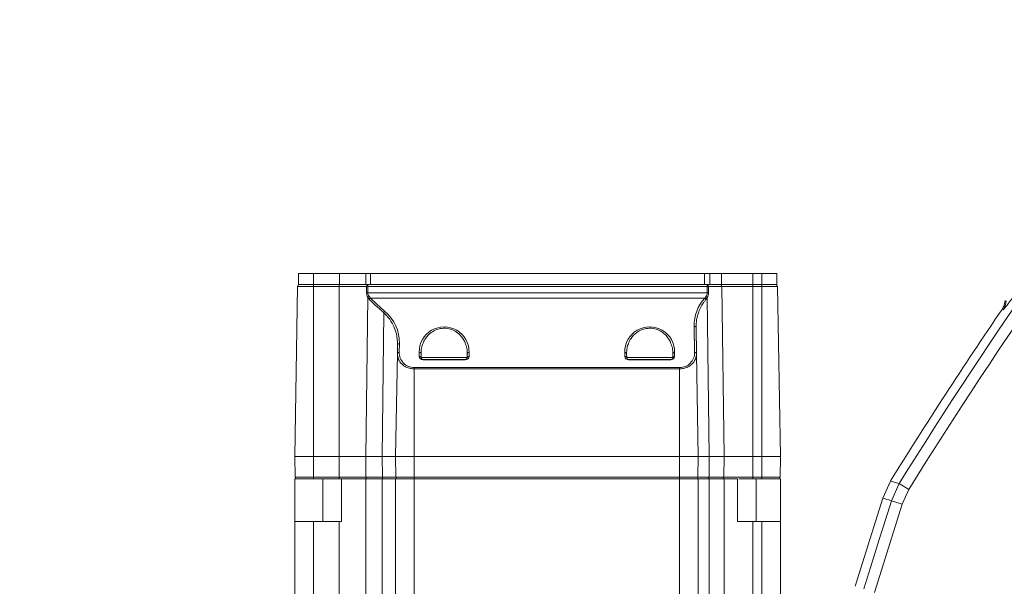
# Model space of a CAD drawing. Header units: millimetres. Extents: x 0 to 16820, y 0 to 11880.
# Tile 95 of 120: x 13241 to 13505, y 7107 to 7258. Entities that reach past the tile are written whole.
import ezdxf

# ---------------------------------------------------------------- set-up
doc = ezdxf.new("R2010")
doc.units = ezdxf.units.MM
doc.header["$LTSCALE"] = 20
doc.linetypes.add('PHANTOM', pattern=[12.7, 6.35, -1.27, 1.27, -1.27, 1.27, -1.27])
doc.styles.add('SLDTEXTSTYLE0', font='TXT', dxfattribs={"width": 0.605})
doc.dimstyles.new('SLDDIMSTYLE0', dxfattribs={"dimtxt": 140, "dimasz": 100, "dimexe": 0, "dimexo": 0.0625, "dimgap": 35, "dimtad": 1, "dimtoh": 1, "dimdec": 0, "dimrnd": 1e-09, "dimzin": 12, "dimdsep": 46, "dimtxsty": 'SLDTEXTSTYLE0', "dimsah": 1, "dimcen": 0.09, "dimadec": 0, "dimazin": 0, "dimtfac": 1, "dimtofl": 0, "dimtmove": 0, "dimatfit": 3, "dimfxl": 0, "dimfrac": 2, "dimtolj": 1, "dimtzin": 12, "dimarcsym": 0})

# ---------------------------------------------------------------- blocks, each defined once
blk = doc.blocks.new('*D21')
at = {"color": 7, "linetype": 'Continuous', "lineweight": 0}
for p, q in [((11361.95, 7139.47), (11361.95, 4174.47)), ((13524.83, 6320.77), (13524.83, 4174.47)), ((11361.95, 4204.47), (13524.83, 4204.47))]:
    blk.add_line(p, q, dxfattribs=at)
for points in [[(11361.95, 4204.47), (11461.95, 4189.47), (11461.95, 4219.47)], [(13524.83, 4204.47), (13424.83, 4219.47), (13424.83, 4189.47)]]:
    blk.add_solid(points, dxfattribs=at)
at = {"color": 7, "linetype": 'Continuous', "lineweight": 0, "insert": (12229.51, 4384.94), "char_height": 140, "attachment_point": 1, "style": 'SLDTEXTSTYLE0'}
blk.add_mtext('2163', dxfattribs=at)
blk = doc.blocks.new('*D23')
at = {"color": 7, "linetype": 'Continuous', "lineweight": 0}
for p, q in [((12163.43, 7139.47), (12163.43, 4467.07)), ((13524.83, 6320.77), (13524.83, 4467.07)), ((12163.43, 4497.07), (13524.83, 4497.07))]:
    blk.add_line(p, q, dxfattribs=at)
for points in [[(12163.43, 4497.07), (12263.43, 4482.07), (12263.43, 4512.07)], [(13524.83, 4497.07), (13424.83, 4512.07), (13424.83, 4482.07)]]:
    blk.add_solid(points, dxfattribs=at)
at = {"color": 7, "linetype": 'Continuous', "lineweight": 0, "insert": (12630.25, 4677.54), "char_height": 140, "attachment_point": 1, "style": 'SLDTEXTSTYLE0'}
blk.add_mtext('1361', dxfattribs=at)

msp = doc.modelspace()

# ---------------------------------------------------------------- linework, layer by layer
at = {"color": 7, "linetype": 'Continuous', "lineweight": 0}
for p, q in [((13315.83, 7190.47), (13315.83, 7187.47)), ((13315.83, 7190.47), (13319.83, 7190.47)), ((13319.83, 7190.47), (13326.83, 7190.47)), ((13326.83, 7190.47), (13333.86, 7190.47)), ((13333.86, 7190.47), (13335.14, 7190.47)), ((13335.14, 7190.47), (13424.5, 7190.47)), ((13424.5, 7190.47), (13425.94, 7190.47)), ((13425.94, 7190.47), (13429.01, 7190.47)), ((13429.01, 7190.47), (13437.46, 7190.47)), ((13437.46, 7190.47), (13439.83, 7190.47)), ((13439.83, 7190.47), (13443.83, 7190.47)), ((13443.83, 7190.47), (13443.83, 7187.47)), ((13315.83, 7187.47), (13319.83, 7187.47)), ((13319.83, 7187.47), (13326.83, 7187.47)), ((13326.83, 7187.47), (13333.86, 7187.47)), ((13333.86, 7187.47), (13335.14, 7187.47)), ((13335.14, 7187.47), (13424.5, 7187.47)), ((13424.5, 7187.47), (13425.94, 7187.47)), ((13425.94, 7187.47), (13429.01, 7187.47)), ((13429.01, 7187.47), (13437.46, 7187.47)), ((13437.46, 7187.47), (13439.83, 7187.47)), ((13439.83, 7187.47), (13443.83, 7187.47)), ((13315.63, 7186.97), (13314.83, 7141.47)), ((13444.04, 7186.97), (13444.83, 7141.47)), ((13422.23, 7175.95), (13422.35, 7169.02)), ((13342.31, 7169.02), (13341.83, 7141.47)), ((13342.31, 7169.02), (13342.35, 7171.39)), ((13348.65, 7169.02), (13348.67, 7167.96)), ((13360.99, 7167.96), (13361.01, 7169.02)), ((13403.65, 7169.02), (13403.67, 7167.96)), ((13415.99, 7167.96), (13416.01, 7169.02)), ((13422.35, 7169.02), (13422.83, 7141.47)), ((13349.17, 7167.47), (13360.49, 7167.47)), ((13404.17, 7167.47), (13415.49, 7167.47)), ((13314.83, 7141.47), (13319.83, 7141.47)), ((13314.93, 7135.96), (13314.83, 7141.47)), ((13319.83, 7141.47), (13326.76, 7141.47)), ((13326.76, 7141.47), (13333.84, 7141.47)), ((13333.84, 7141.47), (13338.23, 7141.47)), ((13338.23, 7141.47), (13341.83, 7141.47)), ((13341.83, 7141.47), (13346.83, 7141.47)), ((13341.93, 7135.96), (13341.83, 7141.47)), ((13346.83, 7141.47), (13417.83, 7141.47)), ((13417.83, 7141.47), (13422.83, 7141.47)), ((13422.73, 7135.96), (13422.83, 7141.47)), ((13422.83, 7141.47), (13425.76, 7141.47)), ((13425.76, 7141.47), (13429.78, 7141.47)), ((13429.78, 7141.47), (13437.46, 7141.47)), ((13437.46, 7141.47), (13439.83, 7141.47)), ((13439.83, 7141.47), (13444.83, 7141.47)), ((13444.73, 7135.96), (13444.83, 7141.47)), ((13314.83, 7124.07), (13314.83, 7135.47)), ((13315.43, 7135.47), (13314.83, 7135.47)), ((13319.83, 7135.47), (13315.43, 7135.47)), ((13326.76, 7135.47), (13319.83, 7135.47)), ((13326.98, 7135.47), (13326.76, 7135.47)), ((13327.33, 7135.47), (13327.33, 7124.07)), ((13338.23, 7135.47), (13333.84, 7135.47)), ((13342.43, 7135.47), (13338.61, 7135.47)), ((13341.83, 6973.47), (13341.83, 7135.47)), ((13346.83, 7135.47), (13342.43, 7135.47)), ((13417.83, 7135.47), (13346.83, 7135.47)), ((13422.23, 7135.47), (13417.83, 7135.47)), ((13425.34, 7135.47), (13422.23, 7135.47)), ((13422.83, 7135.47), (13422.83, 6973.47)), ((13429.78, 7135.47), (13425.76, 7135.47)), ((13433.33, 7124.07), (13433.33, 7135.47)), ((13437.46, 7135.47), (13433.68, 7135.47)), ((13439.83, 7135.47), (13437.46, 7135.47)), ((13444.23, 7135.47), (13439.83, 7135.47)), ((13444.83, 7135.47), (13444.23, 7135.47)), ((13444.83, 7135.47), (13444.83, 7124.07)), ((13474.26, 7134.9), (13472.17, 7130.33)), ((13474.26, 7134.9), (13474.26, 7134.9)), ((13472.17, 7130.33), (13464.79, 7106.71)), ((13314.83, 6973.47), (13314.83, 7124.07)), ((13326.76, 7124.07), (13319.83, 7124.07)), ((13327.33, 7124.07), (13326.76, 7124.07)), ((13437.46, 7124.07), (13439.83, 7124.07)), ((13444.83, 7124.07), (13444.83, 6973.47))]:
    msp.add_line(p, q, dxfattribs=at)
at = {"color": 8, "linetype": 'Continuous', "lineweight": 0}
for p, q in [((13319.83, 7190.47), (13319.83, 7187.47)), ((13326.83, 7190.47), (13326.83, 7187.47)), ((13333.86, 7190.47), (13333.86, 7187.47)), ((13335.14, 7190.47), (13335.14, 7187.47)), ((13424.5, 7190.47), (13424.5, 7187.47)), ((13425.94, 7190.47), (13425.94, 7187.47)), ((13429.01, 7190.47), (13429.01, 7187.47)), ((13437.46, 7190.47), (13437.46, 7187.47)), ((13439.83, 7190.47), (13439.83, 7187.47)), ((13319.83, 7187.47), (13319.83, 7186.97)), ((13326.76, 7187.47), (13326.76, 7186.97)), ((13334.43, 7187.47), (13334.43, 7186.97)), ((13425.22, 7187.47), (13425.22, 7186.97)), ((13437.46, 7186.97), (13437.46, 7187.47)), ((13439.83, 7186.97), (13439.83, 7187.47)), ((13319.83, 7186.97), (13315.63, 7186.97)), ((13319.83, 7186.97), (13319.83, 7141.47)), ((13326.76, 7186.97), (13319.83, 7186.97)), ((13326.76, 7186.97), (13326.76, 7141.47)), ((13334.09, 7186.97), (13326.76, 7186.97)), ((13334.43, 7186.97), (13334.42, 7185.27)), ((13334.42, 7185.27), (13425.23, 7185.27)), ((13425.22, 7186.97), (13334.43, 7186.97)), ((13425.23, 7185.27), (13425.22, 7186.97)), ((13429.16, 7186.97), (13425.57, 7186.97)), ((13429.16, 7186.97), (13429.78, 7141.47)), ((13437.46, 7186.97), (13429.16, 7186.97)), ((13437.46, 7186.97), (13437.46, 7141.47)), ((13439.83, 7186.97), (13437.46, 7186.97)), ((13439.83, 7186.97), (13439.83, 7141.47)), ((13444.04, 7186.97), (13439.83, 7186.97)), ((13334.37, 7184.1), (13333.84, 7141.47)), ((13334.77, 7183.55), (13334.37, 7184.1)), ((13334.72, 7184.33), (13335.12, 7183.89)), ((13424.56, 7183.89), (13335.12, 7183.89)), ((13424.56, 7183.89), (13424.89, 7184.25)), ((13425.24, 7184), (13424.92, 7183.55)), ((13425.24, 7184), (13425.76, 7141.47)), ((13338.66, 7179.97), (13338.23, 7141.47)), ((13504.4, 7180.76), (13504.13, 7180.85)), ((13421.85, 7169.36), (13421.73, 7176.3)), ((13342.85, 7171.73), (13342.81, 7169.36)), ((13348.17, 7168.3), (13348.15, 7169.36)), ((13361.51, 7169.36), (13361.49, 7168.3)), ((13403.17, 7168.3), (13403.15, 7169.36)), ((13416.51, 7169.36), (13416.49, 7168.3)), ((13348.67, 7167.96), (13360.99, 7167.96)), ((13349.17, 7167.47), (13349.17, 7167.32)), ((13360.49, 7167.32), (13349.17, 7167.32)), ((13360.49, 7167.32), (13360.49, 7167.47)), ((13403.67, 7167.96), (13415.99, 7167.96)), ((13404.17, 7167.47), (13404.17, 7167.32)), ((13415.49, 7167.32), (13404.17, 7167.32)), ((13415.49, 7167.32), (13415.49, 7167.47)), ((13346.83, 7165.27), (13346.83, 7164.93)), ((13346.83, 7165.27), (13417.83, 7165.27)), ((13346.83, 7164.93), (13346.83, 7141.47)), ((13417.83, 7164.93), (13346.83, 7164.93)), ((13417.83, 7165.27), (13417.83, 7164.93)), ((13417.83, 7164.93), (13417.83, 7141.47)), ((13319.83, 7135.96), (13319.83, 7141.47)), ((13326.76, 7135.96), (13326.76, 7141.47)), ((13333.91, 7135.96), (13333.84, 7141.47)), ((13338.29, 7135.96), (13338.23, 7141.47)), ((13346.83, 7135.96), (13346.83, 7141.47)), ((13417.83, 7135.96), (13417.83, 7141.47)), ((13425.7, 7135.96), (13425.76, 7141.47)), ((13429.7, 7135.96), (13429.78, 7141.47)), ((13437.46, 7135.96), (13437.46, 7141.47)), ((13439.83, 7135.96), (13439.83, 7141.47)), ((13314.93, 7135.96), (13319.83, 7135.96)), ((13319.83, 7135.96), (13326.76, 7135.96)), ((13319.83, 7135.47), (13319.83, 7135.96)), ((13322.33, 7135.47), (13322.33, 7124.07)), ((13326.76, 7135.96), (13333.91, 7135.96)), ((13326.76, 7135.47), (13326.76, 7135.96)), ((13333.84, 7135.47), (13333.84, 6973.47)), ((13333.91, 7135.96), (13338.29, 7135.96)), ((13338.23, 6973.47), (13338.23, 7135.47)), ((13338.29, 7135.96), (13341.93, 7135.96)), ((13341.93, 7135.96), (13346.83, 7135.96)), ((13346.83, 7135.96), (13417.83, 7135.96)), ((13346.83, 7135.47), (13346.83, 7135.96)), ((13346.83, 7135.47), (13346.83, 6973.47)), ((13417.83, 7135.96), (13422.73, 7135.96)), ((13417.83, 7135.47), (13417.83, 7135.96)), ((13417.83, 6973.47), (13417.83, 7135.47)), ((13422.73, 7135.96), (13425.7, 7135.96)), ((13425.7, 7135.96), (13429.7, 7135.96)), ((13425.76, 7135.47), (13425.76, 6973.47)), ((13429.7, 7135.96), (13437.46, 7135.96)), ((13429.78, 6973.47), (13429.78, 7135.47)), ((13437.46, 7135.47), (13437.46, 7135.96)), ((13437.46, 7135.96), (13439.83, 7135.96)), ((13438.33, 7124.07), (13438.33, 7135.47)), ((13439.83, 7135.96), (13444.73, 7135.96)), ((13439.83, 7135.47), (13439.83, 7135.96)), ((13474.49, 7129.63), (13476.58, 7134.21)), ((13476.58, 7134.21), (13479.13, 7132.63)), ((13479.13, 7132.63), (13477.35, 7128.74)), ((13474.49, 7129.63), (13477.35, 7128.74)), ((13477.35, 7128.74), (13469.95, 7105.09)), ((13319.83, 7124.07), (13319.83, 6973.47)), ((13326.76, 6973.47), (13326.76, 7124.07)), ((13437.46, 7124.07), (13437.46, 6973.47)), ((13439.83, 6973.47), (13439.83, 7124.07))]:
    msp.add_line(p, q, dxfattribs=at)
at = {"color": 8, "linetype": 'Continuous', "lineweight": 0, "flags": 128}
for points in [[(13334.08, 7185.27), (13334.09, 7186.27), (13334.09, 7186.97)], [(13425.57, 7186.97), (13425.58, 7185.97), (13425.58, 7185.27)], [(13338.61, 7135.47), (13338.55, 7135.48), (13338.49, 7135.5), (13338.44, 7135.55), (13338.39, 7135.61), (13338.35, 7135.68), (13338.32, 7135.77), (13338.3, 7135.86), (13338.29, 7135.96)], [(13474.26, 7134.9), (13474.72, 7134.77), (13475.49, 7134.53), (13476.27, 7134.3), (13476.58, 7134.21)], [(13467.09, 7105.99), (13468.88, 7111.71), (13471.69, 7120.67), (13472.26, 7122.52), (13474.49, 7129.63)], [(13474.49, 7129.63), (13473.86, 7129.82), (13473.02, 7130.08), (13472.63, 7130.19), (13472.17, 7130.33)]]:
    msp.add_lwpolyline(points, dxfattribs=at)
at = {"color": 7, "linetype": 'Continuous', "lineweight": 30}
for radius, start, end in [(2337.88, 300, 180), (489.9, 204.3445, 84.3445)]:
    msp.add_arc((13699.83, 7139.47), radius, start, end, dxfattribs=at)
at = {"color": 7, "linetype": 'PHANTOM', "lineweight": 30}
msp.add_arc((13699.83, 7139.47), 1536.4, 353.21587, 126.78413, dxfattribs=at)
at = {"color": 8, "linetype": 'Continuous', "lineweight": 0}
for centre, radius, start, end in [((14578.91, 6449.52), 1297.66, 141.87326, 148.15417), ((14578.91, 6449.52), 1294.66, 141.87326, 148.15417), ((13334.53, 7187.04), 0.441, 102.7171, 188.0179), ((13425.13, 7187.03), 0.444, 352.8373, 79.0442), ((13428.72, 7187.02), 0.451, 354.3326, 81.7114), ((13334.25, 7163.18), 22.09, 89.5595, 90.4405), ((13334.26, 7164.87), 22.11, 89.5603, 90.4397), ((13425.39, 7165.63), 21.34, 89.5219, 90.4781), ((13425.41, 7163.93), 21.34, 89.5221, 90.4779), ((13335.1, 7183.38), 1.02, 111.625, 135.7392), ((13335.5, 7183.16), 0.821, 117.0985, 151.9652), ((13424.23, 7183.17), 0.793, 28.3306, 65.4278), ((13424.51, 7183.36), 0.974, 41.2319, 67.0921), ((13500.26, 7183.57), 5.01, 325.8049, 354.9585), ((13339.43, 7179.58), 0.869, 121.4379, 152.8481), ((13421.79, 7175.86), 0.444, 12.2859, 98.5214), ((13342.79, 7171.29), 0.444, 81.4786, 167.7141), ((13342.75, 7168.92), 0.444, 81.4786, 167.7141), ((13348.22, 7168.92), 0.444, 12.2859, 98.5214), ((13361.44, 7168.92), 0.444, 81.4786, 167.7141), ((13403.22, 7168.92), 0.444, 12.2859, 98.5214), ((13416.44, 7168.92), 0.444, 81.4786, 167.7141), ((13421.92, 7168.92), 0.444, 12.2859, 98.5214), ((13348.24, 7167.86), 0.444, 12.2859, 98.5214), ((13349.17, 7168.32), 1, 181, 270), ((13360.49, 7168.32), 1, 270, 359), ((13361.42, 7167.86), 0.444, 81.4786, 167.7141), ((13403.24, 7167.86), 0.444, 12.2859, 98.5214), ((13404.17, 7168.32), 1, 181, 270), ((13415.49, 7168.32), 1, 270, 359), ((13416.42, 7167.86), 0.444, 81.4786, 167.7141), ((13334.35, 7135.9), 0.443, 172.7112, 258.7969), ((13425.26, 7135.9), 0.443, 281.248, 7.3115), ((13429.25, 7135.91), 0.451, 278.2886, 5.6674)]:
    msp.add_arc(centre, radius, start, end, dxfattribs=at)
at = {"color": 7, "linetype": 'Continuous', "lineweight": 0}
for centre, radius, start, end in [((13316.13, 7186.97), 0.5, 90, 179), ((13443.54, 7186.97), 0.5, 1, 90), ((14578.91, 6449.52), 1300, 145.76652, 148.1822), ((13349.17, 7167.97), 0.5, 181, 270), ((13360.49, 7167.97), 0.5, 270, 359), ((13404.17, 7167.97), 0.5, 181, 270), ((13415.49, 7167.97), 0.5, 270, 359), ((13315.43, 7135.97), 0.5, 181, 270), ((13342.43, 7135.97), 0.5, 181, 270), ((13422.23, 7135.97), 0.5, 270, 359), ((13444.23, 7135.97), 0.5, 270, 359)]:
    msp.add_arc(centre, radius, start, end, dxfattribs=at)
at = {"color": 8, "linetype": 'Continuous', "lineweight": 0}
for centre, major_axis, start_param, end_param in [((13379.83, 7228.26), (0, 62.99), 2.352303, 2.435847), ((13432.83, 7176.49), (0, 11.11), 0.8409, 1.588252), ((13331.83, 7171.93), (0, 11.03), 4.694933, 5.57744), ((13354.83, 7169.48), (0, 6.68), 4.694933, 7.871438), ((13409.83, 7169.48), (0, 6.68), 4.694933, 7.871438), ((13346.83, 7169.29), (0, 4.02), 1.55334, 3.141593), ((13417.83, 7169.29), (0, 4.02), 3.141593, 4.729845)]:
    msp.add_ellipse(centre, major_axis=major_axis, ratio=0.999848, start_param=start_param, end_param=end_param, dxfattribs=at)
for points, knots in [([(13515.75, 7196.3), (13514.78, 7194.92), (13512.84, 7192.17), (13510.19, 7188.43), (13508.2, 7185.66), (13506.85, 7183.81), (13505.87, 7182.5), (13505, 7181.37), (13504.51, 7180.79), (13504.42, 7180.77), (13504.4, 7180.76)], [0, 0, 0, 0, 0.217665, 0.43506, 0.603175, 0.687963, 0.772592, 0.867066, 0.962553, 1, 1, 1, 1]), ([(13334.37, 7184.1), (13334.28, 7184.28), (13334.12, 7184.64), (13334.09, 7185.07), (13334.08, 7185.27)], [0, 0, 0, 0, 0.516985, 1, 1, 1, 1]), ([(13334.42, 7185.27), (13334.43, 7185.11), (13334.47, 7184.76), (13334.63, 7184.48), (13334.72, 7184.33)], [0, 0, 0, 0, 0.473823, 1, 1, 1, 1]), ([(13424.89, 7184.25), (13424.98, 7184.41), (13425.16, 7184.68), (13425.23, 7185.06), (13425.23, 7185.24), (13425.23, 7185.27)], [0, 0, 0, 0, 0.529718, 0.917567, 1, 1, 1, 1]), ([(13425.58, 7185.27), (13425.57, 7185.05), (13425.54, 7184.58), (13425.34, 7184.2), (13425.24, 7184)], [0, 0, 0, 0, 0.476644, 1, 1, 1, 1]), ([(13338.66, 7179.97), (13338.45, 7180.15), (13337.39, 7181.06), (13336.09, 7182.25), (13335.04, 7183.28), (13334.77, 7183.55)], [0, 0, 0, 0, 0.156336, 0.781871, 1, 1, 1, 1]), ([(13424.92, 7183.55), (13424.75, 7183.34), (13423.9, 7182.3), (13422.97, 7180.48), (13422.31, 7178.11), (13422.25, 7176.68), (13422.23, 7175.95)], [0, 0, 0, 0, 0.091139, 0.457961, 0.72633, 1, 1, 1, 1]), ([(13342.35, 7171.39), (13342.35, 7171.63), (13342.35, 7172.84), (13342, 7174.8), (13340.99, 7177.19), (13339.84, 7178.85), (13338.93, 7179.72), (13338.66, 7179.97)], [0, 0, 0, 0, 0.079018, 0.396373, 0.642039, 0.895371, 1, 1, 1, 1]), ([(13361.01, 7169.02), (13361.01, 7169.26), (13361, 7170), (13360.75, 7171.23), (13360.09, 7172.81), (13358.96, 7174.25), (13357.41, 7175.29), (13355.81, 7175.8), (13354.25, 7175.85), (13352.68, 7175.47), (13351.08, 7174.58), (13349.88, 7173.27), (13349.12, 7171.82), (13348.71, 7170.44), (13348.67, 7169.5), (13348.65, 7169.02)], [0, 0, 0, 0, 0.040875, 0.122809, 0.206974, 0.315432, 0.396558, 0.46068, 0.525103, 0.583283, 0.659931, 0.766778, 0.842302, 0.91995, 1, 1, 1, 1]), ([(13416.01, 7169.02), (13416.01, 7169.26), (13416, 7170), (13415.75, 7171.23), (13415.09, 7172.81), (13413.96, 7174.25), (13412.41, 7175.29), (13410.81, 7175.8), (13409.25, 7175.85), (13407.68, 7175.47), (13406.08, 7174.58), (13404.88, 7173.27), (13404.12, 7171.82), (13403.71, 7170.44), (13403.67, 7169.5), (13403.65, 7169.02)], [0, 0, 0, 0, 0.040875, 0.122809, 0.206974, 0.315432, 0.396558, 0.46068, 0.525103, 0.583283, 0.659931, 0.766778, 0.842302, 0.91995, 1, 1, 1, 1]), ([(13346.83, 7164.93), (13346.49, 7164.95), (13345.73, 7164.99), (13344.54, 7165.42), (13343.37, 7166.24), (13342.47, 7167.49), (13342.37, 7168.49), (13342.31, 7169.02)], [0, 0, 0, 0, 0.120281, 0.272621, 0.465479, 0.720348, 1, 1, 1, 1]), ([(13422.35, 7169.02), (13422.34, 7168.79), (13422.31, 7168.01), (13421.81, 7166.85), (13420.72, 7165.77), (13419.53, 7165.17), (13418.54, 7164.95), (13417.98, 7164.93), (13417.83, 7164.93)], [0, 0, 0, 0, 0.119145, 0.419861, 0.634546, 0.803043, 0.945527, 1, 1, 1, 1])]:
    msp.add_open_spline(points, degree=3, knots=knots, dxfattribs=at)
at = {"color": 7, "linetype": 'Continuous', "lineweight": 0}
for points, knots in [([(13504.13, 7180.85), (13504.28, 7181.1), (13504.73, 7181.82), (13504.88, 7182.67), (13504.98, 7183.23)], [0, 0, 0, 0, 0.339563, 1, 1, 1, 1]), ([(13327.33, 7135.47), (13327.32, 7135.47), (13327.31, 7135.47), (13326.94, 7135.47), (13326.94, 7135.47)], [0, 0, 0, 0, 0.990519, 1, 1, 1, 1])]:
    msp.add_open_spline(points, degree=3, knots=knots, dxfattribs=at)
for points in [[(13333.84, 7135.47), (13332.89, 7135.47), (13330.99, 7135.47), (13328.55, 7135.47), (13327.33, 7135.47)], [(13341.83, 7135.47), (13341.78, 7135.47), (13341.69, 7135.47), (13340.95, 7135.47), (13339.83, 7135.47), (13338.76, 7135.47), (13338.23, 7135.47)], [(13346.83, 7135.47), (13346.18, 7135.47), (13344.87, 7135.47), (13343.21, 7135.47), (13342.06, 7135.47), (13341.91, 7135.47), (13341.83, 7135.47)], [(13422.83, 7135.47), (13422.76, 7135.47), (13422.61, 7135.47), (13421.45, 7135.47), (13419.8, 7135.47), (13418.49, 7135.47), (13417.83, 7135.47)], [(13425.76, 7135.47), (13425.33, 7135.47), (13424.45, 7135.47), (13423.54, 7135.47), (13422.94, 7135.47), (13422.87, 7135.47), (13422.83, 7135.47)], [(13433.33, 7135.47), (13432.66, 7135.47), (13431.32, 7135.47), (13430.29, 7135.47), (13429.78, 7135.47)], [(13319.83, 7124.07), (13319.18, 7124.07), (13317.87, 7124.07), (13316.21, 7124.07), (13315.06, 7124.07), (13314.91, 7124.07), (13314.83, 7124.07)], [(13437.46, 7124.07), (13436.75, 7124.07), (13435.32, 7124.07), (13433.99, 7124.07), (13433.33, 7124.07)], [(13439.83, 7124.07), (13440.49, 7124.07), (13441.8, 7124.07), (13443.45, 7124.07), (13444.61, 7124.07), (13444.76, 7124.07), (13444.83, 7124.07)]]:
    msp.add_open_spline(points, degree=3, dxfattribs=at)

# ---------------------------------------------------------------- dimensions: what is measured, and where the dimension line sits
for base, p1, picture, middle in [((13524.83, 4204.47), (11361.95, 7139.47), '*D21', (12443.39, 4204.47)), ((13524.83, 4497.07), (12163.43, 7139.47), '*D23', (12844.13, 4497.07))]:
    dim = msp.add_linear_dim(base=base, p1=p1, p2=(13524.83, 6320.77), dimstyle='SLDDIMSTYLE0', dxfattribs=at)
    dim.commit()
    dim.dimension.update_dxf_attribs({"geometry": picture, "text_midpoint": middle, "dimtype": 160})

doc.saveas('drawing.dxf')
